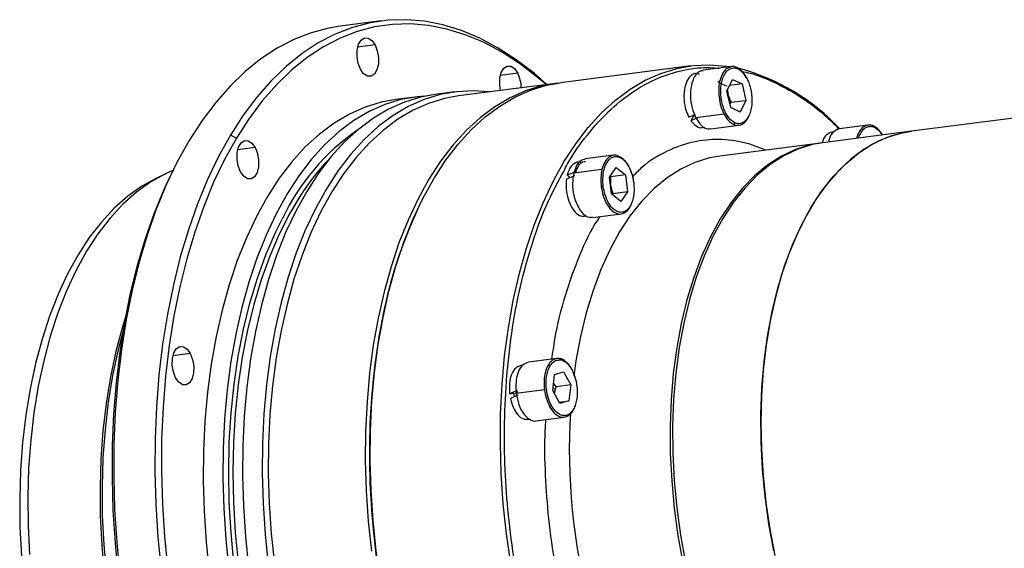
# Model space of a CAD drawing. Header units: millimetres. Extents: x -16 to 1014, y 0 to 717.
# Tile 10 of 15: x 745 to 851, y 238 to 295. Entities that reach past the tile are written whole.
import ezdxf

# ---------------------------------------------------------------- set-up
doc = ezdxf.new("R2010")
doc.units = ezdxf.units.MM
doc.header["$LTSCALE"] = 2.5
doc.layers.get('0').update_dxf_attribs({"lineweight": 35})
doc.layers.add('标注线', color=7, linetype='Continuous')

# ---------------------------------------------------------------- blocks, each defined once
blk = doc.blocks.new('140L22222222222')
at = {"linetype": 'Continuous', "lineweight": 25}
for p, q in [((46.24, 98.58), (39.26, 97.68)), ((45.18, 94.51), (42.24, 94.13)), ((98.6, 90.97), (76.57, 88.12)), ((105.48, 90.85), (100.69, 90.23)), ((105.48, 90.82), (105.24, 90.73)), ((106.52, 90.62), (106.39, 90.67)), ((69.33, 89.75), (66.39, 89.37)), ((99.82, 89.71), (99.42, 89.66)), ((104.73, 86.69), (105.68, 88.69)), ((105.68, 88.69), (107.28, 87.92)), ((75.74, 88.02), (59.33, 85.9)), ((105.37, 83.91), (104.73, 86.69)), ((107.28, 87.91), (105.18, 87.64)), ((107.28, 87.91), (107.92, 85.13)), ((51.96, 85.7), (48.63, 85.27)), ((58.61, 86.56), (55.28, 86.13)), ((105.42, 84.81), (107.92, 85.13)), ((107.92, 85.13), (106.96, 83.13)), ((178.68, 85.42), (135.94, 79.91)), ((105.23, 84.51), (105.42, 84.81)), ((106.96, 83.13), (105.37, 83.91)), ((98.26, 82.3), (99.42, 82.82)), ((99.21, 82.68), (98.62, 81.7)), ((99.76, 82.17), (98.62, 81.7)), ((99.13, 82.56), (99.08, 82.62)), ((104.25, 82.78), (99.47, 82.16)), ((100.59, 80.53), (101, 80.59)), ((101.98, 80.31), (106.76, 80.93)), ((128.56, 80.96), (123.78, 80.34)), ((21.73, 78.74), (20.73, 79.27)), ((135.94, 79.91), (120.98, 77.97)), ((122.79, 79.81), (122.5, 79.77)), ((24.9, 77.14), (21.96, 76.76)), ((120.56, 77.92), (103.52, 75.72)), ((85.54, 75.85), (80.75, 75.23)), ((83.59, 73.47), (78.82, 72.85)), ((79.88, 74.71), (79.47, 74.66)), ((84.84, 72.16), (86, 73.77)), ((86, 73.77), (87.54, 72.53)), ((9.77, 72.73), (8.23, 72)), ((10.49, 72.22), (10.18, 71.57)), ((78.96, 72.37), (77.57, 71.81)), ((77.71, 72.54), (79.14, 73.06)), ((77.71, 72.54), (78.19, 72.06)), ((85.22, 69.3), (84.84, 72.16)), ((87.54, 72.53), (85.05, 72.21)), ((87.54, 72.53), (87.92, 69.67)), ((86.75, 68.05), (85.22, 69.3)), ((87.92, 69.67), (85.43, 69.35)), ((87.92, 69.67), (86.75, 68.05)), ((52.39, 66.72), (52.19, 66.31)), ((80.65, 65.54), (81.05, 65.59)), ((82.03, 65.31), (86.82, 65.93)), ((13.91, 42.3), (10.97, 41.92)), ((70.15, 40.31), (69.87, 40.28)), ((75.93, 41.46), (71.14, 40.85)), ((75.25, 36.07), (75.57, 38.75)), ((75.57, 38.75), (77.09, 39.21)), ((77.09, 39.21), (78.29, 36.99)), ((75.39, 37.24), (75.8, 36.67)), ((75.8, 36.67), (75.7, 36.38)), ((78.29, 36.99), (75.8, 36.67)), ((78.29, 36.99), (77.97, 34.31)), ((67.95, 35.5), (69.24, 36.1)), ((67.95, 35.5), (68.67, 35.59)), ((69.34, 35.28), (68.09, 34.68)), ((68.76, 35.01), (68.66, 35.61)), ((69.08, 35.56), (68.83, 35.53)), ((73.85, 36.18), (69.07, 35.57)), ((69.07, 35.73), (69.39, 35.87)), ((76.45, 33.85), (75.25, 36.07)), ((75.27, 36.32), (75.7, 36.38)), ((75.7, 36.38), (75.52, 35.56)), ((76.32, 34.1), (77.97, 34.31)), ((77.97, 34.31), (76.45, 33.85)), ((71.04, 31.15), (71.32, 31.19)), ((72.42, 30.93), (77.21, 31.55))]:
    blk.add_line(p, q, dxfattribs=at)
at = {"linetype": 'Continuous', "lineweight": 25, "flags": 128}
for points in [[(74.28, 87.83), (72.11, 89.72), (69.09, 92.02), (66.02, 93.99), (62.93, 95.64), (59.81, 96.94), (56.68, 97.91), (53.56, 98.52), (50.45, 98.79), (47.38, 98.7), (44.34, 98.26), (41.36, 97.48), (38.44, 96.34), (35.59, 94.87), (32.84, 93.06), (30.18, 90.92), (27.63, 88.46), (25.2, 85.7), (22.9, 82.63), (20.73, 79.27)], [(39.26, 97.68), (37.36, 97.36), (34.37, 96.57), (31.45, 95.44), (28.61, 93.97), (25.86, 92.16), (23.2, 90.02), (20.65, 87.56), (18.22, 84.79), (15.91, 81.73), (13.75, 78.37), (11.73, 74.74), (9.87, 70.85), (8.16, 66.72), (6.62, 62.36), (5.26, 57.78), (4.08, 53.02), (3.08, 48.08), (2.27, 42.98), (1.65, 37.75), (1.22, 32.41), (0.99, 26.98), (0.96, 21.47), (1.12, 15.91), (1.48, 10.33), (2.03, 4.74)], [(74.14, 87.81), (72.64, 89.09), (69.65, 91.37), (66.61, 93.33), (63.54, 94.96), (60.45, 96.25), (57.36, 97.21), (54.26, 97.81), (51.18, 98.08), (48.13, 97.99), (45.12, 97.56), (42.17, 96.78), (39.27, 95.66), (36.46, 94.2), (33.72, 92.4), (31.09, 90.28), (28.56, 87.85), (26.15, 85.1), (23.87, 82.06), (21.73, 78.74)], [(42.72, 90.41), (42.33, 91.4), (42.14, 92.53), (42.16, 93.65), (42.4, 94.62), (42.82, 95.33), (43.39, 95.7), (44.02, 95.67), (44.64, 95.26), (45.18, 94.51)], [(45.18, 94.51), (45.57, 93.51), (45.77, 92.38), (45.75, 91.26), (45.51, 90.29), (45.08, 89.58), (44.52, 89.21), (43.89, 89.24), (43.26, 89.65), (42.72, 90.41)], [(66.43, 86.82), (66.28, 87.78), (66.3, 88.89), (66.54, 89.87), (66.97, 90.58), (67.53, 90.95), (68.16, 90.92), (68.79, 90.51), (69.33, 89.75)], [(75.81, 72.37), (77.15, 74.73), (79.14, 77.79), (81.26, 80.56), (83.5, 83.03), (85.86, 85.19), (88.33, 87.02), (90.89, 88.53), (93.52, 89.7), (96.23, 90.53), (99, 91.01), (101.8, 91.15), (104.64, 90.94), (105.35, 90.83)], [(64.47, 86.56), (61.84, 86.75), (59.01, 86.61), (56.22, 86.12), (53.48, 85.29), (50.82, 84.1), (48.23, 82.58), (45.74, 80.72), (43.36, 78.54), (41.09, 76.05), (38.95, 73.25), (36.95, 70.17), (35.09, 66.81), (33.39, 63.19), (31.85, 59.32), (30.48, 55.24), (29.28, 50.95), (28.27, 46.47), (27.45, 41.83), (26.81, 37.04), (26.37, 32.13), (26.13, 27.13), (26.08, 22.05), (26.23, 16.93), (26.58, 11.77), (27.12, 6.61)], [(76.19, 88.07), (76.14, 88.07), (73.38, 87.58), (70.67, 86.75), (68.03, 85.58), (65.47, 84.07), (63.01, 82.24), (60.64, 80.08), (58.4, 77.61), (56.28, 74.84), (54.29, 71.79), (52.46, 68.46), (50.77, 64.87), (49.24, 61.05), (47.89, 57), (46.71, 52.75), (45.71, 48.32), (44.89, 43.72), (44.26, 38.98), (43.83, 34.13), (43.59, 29.17), (43.54, 24.15), (43.69, 19.07), (44.03, 13.96), (44.56, 8.86)], [(55.13, 71.89), (57.11, 74.95), (59.23, 77.72), (61.48, 80.18), (63.84, 82.34), (66.3, 84.18), (68.86, 85.69), (71.5, 86.86), (74.21, 87.69), (76.57, 88.12)], [(48.63, 85.27), (46.24, 84.84), (43.51, 84), (40.84, 82.81), (38.26, 81.29), (35.77, 79.44), (33.39, 77.26), (31.12, 74.76), (28.98, 71.97), (26.97, 68.88), (25.11, 65.52), (23.41, 61.9), (21.87, 58.04), (20.5, 53.95), (19.31, 49.66), (18.3, 45.18), (17.47, 40.54), (16.84, 35.75), (16.4, 30.85), (16.16, 25.84), (16.11, 20.77), (16.26, 15.64), (16.6, 10.48), (17.14, 5.33)], [(53.63, 85.86), (52.36, 85.75), (49.57, 85.26), (46.83, 84.43), (44.17, 83.24), (41.58, 81.72), (39.09, 79.87), (36.71, 77.69), (34.44, 75.19), (32.3, 72.4), (30.3, 69.31), (28.44, 65.95), (26.74, 62.33), (25.2, 58.47), (23.83, 54.38), (22.63, 50.09), (21.62, 45.61), (20.8, 40.97), (20.17, 36.18), (19.73, 31.28), (19.48, 26.27), (19.43, 21.2), (19.58, 16.07), (19.93, 10.91), (20.47, 5.75)], [(55.28, 86.13), (52.89, 85.69), (50.16, 84.86), (47.49, 83.67), (44.91, 82.15), (42.42, 80.29), (40.03, 78.11), (37.77, 75.62), (35.63, 72.82), (33.62, 69.74), (31.76, 66.38), (30.06, 62.76), (28.52, 58.9), (27.15, 54.81), (25.96, 50.52), (24.95, 46.04), (24.12, 41.4), (23.49, 36.61), (23.05, 31.71), (22.81, 26.7), (22.76, 21.62), (22.91, 16.5), (23.25, 11.34), (23.79, 6.18)], [(59.33, 85.9), (56.96, 85.46), (54.25, 84.63), (51.61, 83.46), (49.06, 81.96), (46.59, 80.12), (44.23, 77.96), (41.98, 75.49), (39.86, 72.72), (37.88, 69.67), (36.04, 66.34), (34.35, 62.75), (32.83, 58.93), (31.47, 54.88), (30.29, 50.63), (29.29, 46.2), (28.47, 41.6), (27.85, 36.87), (27.41, 32.01), (27.17, 27.05), (27.12, 22.03), (27.27, 16.95), (27.61, 11.85), (28.15, 6.74)], [(20.73, 79.27), (18.71, 75.64), (16.85, 71.75), (15.14, 67.62), (13.61, 63.26), (12.24, 58.68), (11.06, 53.92), (10.06, 48.98), (9.25, 43.88), (8.63, 38.66), (8.21, 33.31), (7.98, 27.88), (7.94, 22.37), (8.1, 16.81), (8.46, 11.23), (9.01, 5.64)], [(21.73, 78.74), (19.73, 75.14), (17.88, 71.28), (16.19, 67.19), (14.67, 62.87), (13.32, 58.33), (12.14, 53.61), (11.15, 48.71), (10.35, 43.67), (9.74, 38.48), (9.31, 33.19), (9.08, 27.8), (9.05, 22.34), (9.21, 16.84), (9.57, 11.3), (10.11, 5.76)], [(22.44, 73.04), (22.05, 74.04), (21.85, 75.16), (21.87, 76.28), (22.11, 77.25), (22.54, 77.97), (23.1, 78.33), (23.73, 78.31), (24.36, 77.89), (24.9, 77.14)], [(135.94, 79.91), (135, 79.76), (132.57, 79.13), (130.21, 78.17), (127.93, 76.86), (125.74, 75.23), (123.66, 73.28), (121.69, 71.01), (119.85, 68.46), (118.15, 65.62), (116.6, 62.52), (115.21, 59.17), (113.98, 55.6), (112.93, 51.83), (112.06, 47.87), (111.38, 43.75), (110.88, 39.5), (110.58, 35.14), (110.47, 30.7), (110.56, 26.19), (110.84, 21.66), (111.31, 17.12), (111.97, 12.61), (112.82, 8.14)], [(112.66, 8.91), (111.83, 13.49), (111.19, 18.12), (110.75, 22.77), (110.52, 27.4), (110.48, 31.99), (110.65, 36.52), (111.03, 40.95), (111.6, 45.25), (112.37, 49.41), (113.34, 53.38), (114.49, 57.16), (115.82, 60.72), (117.32, 64.03), (118.98, 67.07), (120.79, 69.83), (122.75, 72.29), (124.83, 74.43), (127.03, 76.24), (129.33, 77.71), (131.72, 78.83), (134.18, 79.59), (135.94, 79.91)], [(24.9, 77.14), (25.29, 76.14), (25.49, 75.01), (25.46, 73.9), (25.22, 72.92), (24.8, 72.21), (24.23, 71.84), (23.6, 71.87), (22.98, 72.29), (22.44, 73.04)], [(120.77, 77.95), (118.8, 77.6), (116.34, 76.84), (113.95, 75.72), (111.65, 74.25), (109.45, 72.44), (107.37, 70.3), (105.42, 67.85), (103.6, 65.09), (101.94, 62.04), (100.44, 58.73), (99.11, 55.18), (97.96, 51.4), (97, 47.42), (96.23, 43.27), (95.65, 38.96), (95.28, 34.53), (95.11, 30.01), (95.14, 25.41), (95.38, 20.78), (95.81, 16.14), (96.45, 11.51), (97.29, 6.93)], [(120.98, 77.97), (119.22, 77.66), (116.75, 76.89), (114.37, 75.78), (112.07, 74.31), (109.87, 72.5), (107.79, 70.36), (105.83, 67.9), (104.02, 65.14), (102.36, 62.1), (100.86, 58.79), (99.53, 55.23), (98.38, 51.45), (97.41, 47.47), (96.64, 43.32), (96.07, 39.01), (95.69, 34.59), (95.52, 30.06), (95.55, 25.47), (95.79, 20.84), (96.23, 16.19), (96.87, 11.56), (97.7, 6.98)], [(103.52, 75.72), (101.76, 75.4), (99.3, 74.64), (96.91, 73.52), (94.61, 72.05), (92.42, 70.24), (90.33, 68.1), (88.38, 65.65), (86.57, 62.89), (84.9, 59.84), (83.4, 56.53), (82.07, 52.98), (80.92, 49.2), (79.96, 45.22), (79.19, 41.07), (78.82, 38.49)], [(8.23, 72), (8.19, 71.98), (5.71, 70.61), (3.33, 68.91), (1.05, 66.89), (-1.12, 64.55), (-3.16, 61.92), (-5.07, 58.99), (-6.83, 55.79), (-8.44, 52.34), (-9.89, 48.64), (-11.16, 44.73), (-12.26, 40.61), (-13.18, 36.32), (-13.91, 31.87), (-14.44, 27.28), (-14.79, 22.58), (-14.94, 17.79), (-14.9, 12.94), (-14.66, 8.06)], [(10.99, 73.26), (9.73, 72.71), (7.24, 71.33), (4.83, 69.62), (2.53, 67.58), (0.35, 65.23), (-1.71, 62.57), (-3.63, 59.62), (-5.41, 56.4), (-7.03, 52.92), (-8.48, 49.19), (-9.77, 45.25), (-10.87, 41.1), (-11.8, 36.77), (-12.53, 32.29), (-13.08, 27.66), (-13.43, 22.93), (-13.58, 18.1), (-13.53, 13.22), (-13.29, 8.29)], [(58.19, -33.27), (56.14, -29.18), (54.22, -24.88), (52.45, -20.41), (50.85, -15.78), (49.4, -11.02), (48.13, -6.13), (47.03, -1.16), (46.12, 3.88), (45.4, 8.96), (44.86, 14.07), (44.52, 19.18), (44.37, 24.25), (44.42, 29.28), (44.66, 34.23), (45.09, 39.09), (45.72, 43.83), (46.54, 48.43), (47.54, 52.86), (48.72, 57.11), (50.08, 61.16), (51.6, 64.98), (53.29, 68.56), (55.13, 71.89)], [(80.22, -30.43), (78.16, -26.34), (76.25, -22.04), (74.48, -17.57), (72.87, -12.94), (71.43, -8.17), (70.15, -3.29), (69.06, 1.68), (68.15, 6.72), (67.42, 11.81), (66.89, 16.91), (66.54, 22.02), (66.4, 27.1), (66.44, 32.12), (66.68, 37.08), (67.12, 41.93), (67.75, 46.67), (68.56, 51.27), (69.56, 55.7), (70.75, 59.95), (72.1, 64), (73.63, 67.82), (75.31, 71.41), (75.81, 72.37)], [(1.8, 4.69), (1.25, 10.23), (0.9, 15.76), (0.74, 21.27), (0.77, 26.73), (1, 32.12), (1.42, 37.41), (2.04, 42.59), (2.84, 47.64), (3.83, 52.54), (5, 57.26), (6.35, 61.79), (7.88, 66.12), (9.57, 70.21), (10.18, 71.57)], [(32.84, 69.44), (32.64, 69.14), (30.72, 65.95), (28.96, 62.48), (27.36, 58.76), (25.93, 54.8), (24.67, 50.63), (23.6, 46.26), (22.71, 41.71), (22.02, 37.01), (21.52, 32.19), (21.22, 27.25), (21.12, 22.24), (21.22, 17.17), (21.52, 12.06), (22.01, 6.95)], [(34.06, -35.79), (31.99, -31.66), (30.07, -27.32), (28.29, -22.81), (26.69, -18.13), (25.25, -13.31), (23.99, -8.38), (22.91, -3.35), (22.02, 1.74), (21.32, 6.87), (20.83, 12.02), (20.53, 17.16), (20.43, 22.27), (20.53, 27.32), (20.83, 32.28), (21.33, 37.14), (22.03, 41.87), (22.92, 46.45), (24, 50.84), (25.27, 55.05), (26.71, 59.03), (28.32, 62.78), (29.45, 65.07)], [(52.34, 66.62), (52.18, 66.28), (50.55, 62.5), (49.1, 58.49), (47.83, 54.26), (46.74, 49.82), (45.84, 45.22), (45.14, 40.45), (44.63, 35.56), (44.33, 30.55), (44.23, 25.47), (44.33, 20.32), (44.63, 15.14), (45.13, 9.95), (45.83, 4.78), (46.72, -0.34), (47.81, -5.4), (49.08, -10.37), (50.53, -15.23), (52.15, -19.94), (53.94, -24.49), (55.88, -28.86), (57.96, -33.02)], [(52.19, 66.31), (51.34, 64.42), (49.81, 60.52), (48.44, 56.4), (47.26, 52.06), (46.27, 47.54), (45.47, 42.85), (44.86, 38.02), (44.46, 33.07), (44.25, 28.02), (44.25, 22.9), (44.45, 17.73), (44.85, 12.55), (45.46, 7.37)], [(3.04, 48.7), (2.46, 46.83), (1.35, 42.68), (0.43, 38.35), (-0.31, 33.86), (-0.85, 29.24), (-1.2, 24.51), (-1.35, 19.68), (-1.31, 14.79), (-1.07, 9.87), (-0.63, 4.93), (0, 0), (0.82, -4.89), (1.83, -9.72), (3.02, -14.47), (4.38, -19.1), (5.91, -23.6), (7.6, -27.94), (9.44, -32.11), (11.43, -36.07)], [(2.63, 46.43), (1.72, 42.96), (0.79, 38.6), (0.05, 34.09), (-0.5, 29.44), (-0.85, 24.68), (-1, 19.83), (-0.96, 14.91), (-0.71, 9.96), (-0.27, 4.99), (0.36, 0.03), (1.19, -4.89), (2.2, -9.74), (3.39, -14.52), (4.77, -19.18), (6.31, -23.7), (8.01, -28.07), (9.86, -32.26), (11.86, -36.24)], [(11.45, 38.2), (11.06, 39.2), (10.86, 40.33), (10.89, 41.45), (11.13, 42.42), (11.55, 43.13), (12.11, 43.5), (12.75, 43.47), (13.37, 43.06), (13.91, 42.3)], [(13.91, 42.3), (14.3, 41.3), (14.5, 40.18), (14.48, 39.06), (14.24, 38.09), (13.81, 37.37), (13.25, 37.01), (12.62, 37.04), (11.99, 37.45), (11.45, 38.2)]]:
    blk.add_lwpolyline(points, dxfattribs=at)
at = {"linetype": 'Continuous', "lineweight": 25}
for centre, radius, start, end in [((97.31, 55.36), 36.44, 43.294, 74.8927), ((64.25, 87.2), 5.68, 0.6883, 26.6983), ((64.39, 48.4), 38.71, 124.867, 154.5012), ((66.65, 47.36), 40.39, 136.0454, 146.8445), ((185.07, 26.22), 107.01, 176.7335, 194.3774)]:
    blk.add_arc(centre, radius, start, end, dxfattribs=at)
for points, knots in [([(77.11, 73.13), (77.33, 73.55), (78.5, 75.87), (81.03, 79.3), (84.62, 83.37), (88.5, 86.51), (92.53, 88.8), (96.63, 90.18), (100.27, 90.79), (102.54, 90.64), (103.44, 90.58)], [0, 0, 0, 0, 0.034631, 0.186455, 0.337335, 0.486364, 0.632698, 0.775587, 0.911954, 1, 1, 1, 1]), ([(100.71, 90.13), (100.51, 90.12), (99.96, 90.1), (99.22, 89.23), (98.64, 87.73), (98.49, 85.83), (98.75, 83.83), (99.23, 82.72), (99.47, 82.16)], [0, 0, 0, 0, 0.097581, 0.278065, 0.458549, 0.639032, 0.819516, 1, 1, 1, 1]), ([(105.24, 90.73), (105.06, 90.69), (104.61, 90.57), (104.27, 90.08), (104.06, 89.78)], [0, 0, 0, 0, 0.377489, 1, 1, 1, 1]), ([(104.37, 89.57), (104.43, 89.68), (104.6, 90), (105.09, 90.44), (105.8, 90.74), (106.37, 90.54), (106.62, 90.46)], [0, 0, 0, 0, 0.103053, 0.32399, 0.701529, 1, 1, 1, 1]), ([(106.39, 90.67), (106.28, 90.73), (105.93, 90.9), (105.5, 90.91), (105.24, 90.78), (105.2, 90.76)], [0, 0, 0, 0, 0.276923, 0.902269, 1, 1, 1, 1]), ([(106.62, 90.46), (106.87, 90.3), (107.42, 89.94), (108.06, 89), (108.52, 87.93), (108.8, 86.91), (108.97, 85.77), (108.97, 84.62), (108.82, 83.54), (108.52, 82.63), (108.13, 81.94), (107.56, 81.37), (106.84, 81.09), (106.27, 81.28), (106.02, 81.37)], [0, 0, 0, 0, 0.090318, 0.204563, 0.27142, 0.343936, 0.420786, 0.5, 0.579214, 0.656064, 0.72858, 0.795437, 0.909682, 1, 1, 1, 1]), ([(106.62, 90.46), (106.62, 90.49), (106.62, 90.53), (106.6, 90.59), (106.57, 90.62), (106.54, 90.65), (106.49, 90.67), (106.45, 90.67), (106.43, 90.67)], [0, 0, 0, 0, 0.239457, 0.368361, 0.5, 0.631639, 0.760543, 1, 1, 1, 1]), ([(107.26, 90.02), (107.73, 89.93), (109.43, 89.61), (112.68, 88.32), (116.87, 86.05), (120.67, 83.29), (122.87, 81.14), (123.72, 80.31)], [0, 0, 0, 0, 0.082713, 0.30477, 0.578832, 0.836578, 1, 1, 1, 1]), ([(100.11, 89.51), (100.04, 89.56), (99.63, 89.81), (98.89, 89.58), (98.07, 88.79), (97.54, 87.4), (97.39, 85.68), (97.61, 83.84), (98.04, 82.81), (98.26, 82.3)], [0, 0, 0, 0, 0.037589, 0.197991, 0.358393, 0.518794, 0.679196, 0.839598, 1, 1, 1, 1]), ([(106.02, 81.37), (105.78, 81.52), (105.22, 81.88), (104.58, 82.83), (104.12, 83.9), (103.84, 84.92), (103.68, 86.05), (103.67, 87.21), (103.83, 88.28), (104.07, 89.09), (104.29, 89.45), (104.37, 89.57)], [0, 0, 0, 0, 0.129508, 0.293324, 0.38919, 0.493172, 0.603367, 0.716953, 0.830539, 0.940734, 1, 1, 1, 1]), ([(104.83, 86.91), (104.86, 86.62), (104.92, 85.89), (105.24, 85.21), (105.42, 84.81)], [0, 0, 0, 0, 0.412104, 1, 1, 1, 1]), ([(98.62, 81.7), (98.91, 81.37), (99.48, 80.73), (100.2, 80.41), (100.54, 80.56), (100.59, 80.58)], [0, 0, 0, 0, 0.464194, 0.928387, 1, 1, 1, 1]), ([(99.47, 82.16), (99.77, 81.71), (100.36, 80.8), (101.3, 80.23), (101.8, 80.36), (101.96, 80.4)], [0, 0, 0, 0, 0.406614, 0.813228, 1, 1, 1, 1]), ([(105.8, 81.1), (106.09, 81), (106.68, 80.81), (107.5, 81.17), (108.06, 81.69), (108.26, 82.19), (108.3, 82.29)], [0, 0, 0, 0, 0.306462, 0.612923, 0.919385, 1, 1, 1, 1]), ([(105.8, 81.1), (105.83, 81.11), (105.87, 81.12), (105.92, 81.15), (105.95, 81.19), (105.98, 81.23), (106.01, 81.29), (106.02, 81.34), (106.02, 81.37)], [0, 0, 0, 0, 0.239457, 0.368361, 0.5, 0.631639, 0.760543, 1, 1, 1, 1]), ([(123.78, 80.34), (123.45, 80.22), (122.77, 79.97), (122.12, 79.06), (121.97, 78.28), (121.93, 78.09)], [0, 0, 0, 0, 0.422856, 0.852135, 1, 1, 1, 1]), ([(128.59, 80.96), (128.31, 80.88), (127.76, 80.72), (127.07, 79.92), (126.79, 79.11), (126.66, 78.71)], [0, 0, 0, 0, 0.337425, 0.674851, 1, 1, 1, 1]), ([(127.04, 78.76), (127.05, 78.78), (127.13, 79.15), (127.42, 79.72), (127.9, 80.34), (128.39, 80.67), (128.7, 80.7), (128.82, 80.71)], [0, 0, 0, 0, 0.021995, 0.302141, 0.582288, 0.854069, 1, 1, 1, 1]), ([(130.18, 80.37), (129.97, 80.53), (129.52, 80.88), (128.96, 80.99), (128.64, 80.97), (128.58, 80.96)], [0, 0, 0, 0, 0.413519, 0.880659, 1, 1, 1, 1]), ([(128.82, 80.71), (128.9, 80.73), (129.16, 80.78), (129.75, 80.59), (130.44, 80.13), (130.84, 79.5), (130.98, 79.27)], [0, 0, 0, 0, 0.112647, 0.353623, 0.765405, 1, 1, 1, 1]), ([(130.7, 79.78), (130.57, 79.98), (130.4, 80.22), (130.21, 80.35), (130.18, 80.37)], [0, 0, 0, 0, 0.842784, 1, 1, 1, 1]), ([(111.3, 76.73), (110.1, 77.19), (107.46, 78.2), (103.33, 78.67), (98.94, 78.27), (94.56, 76.67), (91.12, 74.67), (89.31, 72.8), (88.78, 72.26)], [0, 0, 0, 0, 0.151452, 0.331614, 0.520082, 0.715766, 0.917236, 1, 1, 1, 1]), ([(122.5, 79.76), (122.2, 79.66), (121.59, 79.45), (121.02, 78.69), (120.89, 78.06), (120.86, 77.95)], [0, 0, 0, 0, 0.442366, 0.901664, 1, 1, 1, 1]), ([(131.05, 79.27), (131.01, 79.37), (130.91, 79.57), (130.78, 79.71), (130.7, 79.78)], [0, 0, 0, 0, 0.452955, 1, 1, 1, 1]), ([(80.76, 75.14), (80.61, 75.14), (80.1, 75.14), (79.34, 74.38), (78.99, 73.36), (78.82, 72.85)], [0, 0, 0, 0, 0.176564, 0.588282, 1, 1, 1, 1]), ([(83.81, 70.57), (83.77, 71.01), (83.69, 72.03), (83.87, 73.3), (84.22, 74.28), (84.62, 74.95), (85.14, 75.44), (85.76, 75.67), (86.41, 75.61), (87.04, 75.28), (87.6, 74.74), (88.18, 73.88), (88.69, 72.71), (88.87, 71.71), (88.95, 71.26)], [0, 0, 0, 0, 0.090318, 0.204563, 0.27142, 0.343936, 0.420786, 0.5, 0.579214, 0.656064, 0.72858, 0.795437, 0.909682, 1, 1, 1, 1]), ([(88.97, 71.27), (88.95, 71.43), (88.89, 72.01), (88.62, 72.97), (88.15, 74.04), (87.69, 74.73), (87.41, 75.03), (87.34, 75.1)], [0, 0, 0, 0, 0.105826, 0.375841, 0.646412, 0.918175, 1, 1, 1, 1]), ([(80.21, 74.52), (80.16, 74.55), (79.79, 74.81), (79.07, 74.63), (78.21, 73.95), (77.87, 73.01), (77.71, 72.54)], [0, 0, 0, 0, 0.045261, 0.363507, 0.681754, 1, 1, 1, 1]), ([(79.14, 73.06), (79.33, 73.47), (79.7, 74.29), (80.34, 74.83), (80.74, 74.78), (80.81, 74.78)], [0, 0, 0, 0, 0.449484, 0.898968, 1, 1, 1, 1]), ([(80.65, -29.74), (79.96, -28.39), (78.47, -25.47), (76.34, -20.56), (74.21, -14.93), (72.21, -8.63), (70.41, -1.66), (68.89, 5.96), (67.81, 13.82), (67.17, 21.77), (67.01, 29.69), (67.34, 37.77), (68.23, 45.86), (69.71, 53.78), (71.8, 61.31), (74.25, 67.89), (76.23, 71.51), (77.11, 73.13)], [0, 0, 0, 0, 0.044511, 0.096157, 0.151574, 0.210968, 0.274506, 0.3423, 0.414386, 0.480942, 0.550615, 0.623203, 0.698413, 0.77586, 0.855073, 0.935511, 1, 1, 1, 1]), ([(77.57, 71.81), (77.53, 71.26), (77.46, 70.16), (77.8, 68.44), (78.43, 66.96), (79.28, 65.94), (80.07, 65.46), (80.51, 65.58), (80.64, 65.61)], [0, 0, 0, 0, 0.183927, 0.367854, 0.551782, 0.735709, 0.919636, 1, 1, 1, 1]), ([(78.82, 72.85), (78.72, 72.26), (78.52, 71.07), (78.77, 69.06), (79.39, 67.25), (80.32, 65.93), (81.27, 65.26), (81.82, 65.37), (82.02, 65.41)], [0, 0, 0, 0, 0.179496, 0.358992, 0.538488, 0.717984, 0.89748, 1, 1, 1, 1]), ([(83.47, 70.52), (83.5, 70.52), (83.54, 70.53), (83.6, 70.54), (83.66, 70.55), (83.7, 70.55), (83.76, 70.56), (83.79, 70.56), (83.81, 70.57)], [0, 0, 0, 0, 0.239457, 0.368361, 0.5, 0.631639, 0.760543, 1, 1, 1, 1]), ([(83.47, 70.52), (83.56, 70), (83.75, 68.97), (84.34, 67.62), (85.1, 66.58), (85.96, 65.98), (86.85, 65.84), (87.65, 66.24), (88.19, 66.79), (88.36, 67.27), (88.39, 67.35)], [0, 0, 0, 0, 0.138883, 0.277766, 0.416649, 0.555532, 0.694415, 0.833298, 0.972181, 1, 1, 1, 1]), ([(88.95, 71.26), (88.99, 70.81), (89.07, 69.8), (88.88, 68.53), (88.54, 67.55), (88.14, 66.87), (87.62, 66.39), (87, 66.16), (86.35, 66.22), (85.72, 66.55), (85.16, 67.09), (84.58, 67.95), (84.07, 69.12), (83.89, 70.12), (83.81, 70.57)], [0, 0, 0, 0, 0.090318, 0.204563, 0.27142, 0.343936, 0.420786, 0.5, 0.579214, 0.656064, 0.72858, 0.795437, 0.909682, 1, 1, 1, 1]), ([(83.24, 65.47), (83.1, 65.28), (81.77, 63.43), (79.73, 58.99), (77.28, 52.24), (75.74, 46.27), (75.22, 42.48), (75.07, 41.35)], [0, 0, 0, 0, 0.03275, 0.319416, 0.603201, 0.881393, 1, 1, 1, 1]), ([(69.87, 40.27), (69.56, 40.17), (68.94, 39.97), (68.25, 38.85), (67.86, 37.3), (67.92, 36.1), (67.95, 35.5)], [0, 0, 0, 0, 0.243024, 0.495349, 0.747675, 1, 1, 1, 1]), ([(71.15, 40.84), (70.8, 40.73), (70.12, 40.49), (69.37, 39.25), (68.95, 37.53), (69.03, 36.22), (69.07, 35.57)], [0, 0, 0, 0, 0.247184, 0.498122, 0.749061, 1, 1, 1, 1]), ([(75.02, 33.54), (74.85, 33.91), (74.46, 34.75), (74.18, 36.1), (74.11, 37.36), (74.18, 38.39), (74.4, 39.38), (74.77, 40.23), (75.26, 40.84), (75.75, 41.18), (76.07, 41.2), (76.18, 41.21)], [0, 0, 0, 0, 0.129521, 0.293353, 0.389229, 0.493221, 0.603426, 0.717023, 0.830621, 0.940826, 1, 1, 1, 1]), ([(77.54, 40.87), (77.33, 41.04), (76.89, 41.38), (76.33, 41.5), (76.01, 41.47), (75.94, 41.47)], [0, 0, 0, 0, 0.413519, 0.880659, 1, 1, 1, 1]), ([(76.18, 41.21), (76.26, 41.23), (76.52, 41.29), (77.12, 41.1), (77.86, 40.57), (78.32, 39.84), (78.52, 39.52)], [0, 0, 0, 0, 0.103256, 0.324144, 0.701597, 1, 1, 1, 1]), ([(78.07, 40.29), (77.93, 40.49), (77.77, 40.73), (77.57, 40.85), (77.54, 40.87)], [0, 0, 0, 0, 0.842784, 1, 1, 1, 1]), ([(78.52, 39.59), (78.44, 39.75), (78.31, 40.02), (78.14, 40.21), (78.07, 40.29)], [0, 0, 0, 0, 0.58999, 1, 1, 1, 1]), ([(78.52, 39.52), (78.69, 39.15), (79.09, 38.31), (79.36, 36.96), (79.43, 35.71), (79.36, 34.67), (79.14, 33.68), (78.77, 32.84), (78.28, 32.21), (77.71, 31.86), (77.13, 31.77), (76.43, 31.95), (75.68, 32.49), (75.22, 33.22), (75.02, 33.54)], [0, 0, 0, 0, 0.090318, 0.204563, 0.27142, 0.343936, 0.420786, 0.5, 0.579214, 0.656064, 0.72858, 0.795437, 0.909682, 1, 1, 1, 1]), ([(69.07, 35.57), (69.2, 34.92), (69.44, 33.64), (70.28, 32.04), (71.3, 31.12), (72.08, 30.76), (72.42, 30.93), (72.42, 30.93)], [0, 0, 0, 0, 0.249068, 0.498136, 0.747205, 0.996273, 1, 1, 1, 1]), ([(68.09, 34.68), (68.24, 34.14), (68.55, 33.06), (69.35, 31.86), (70.23, 31.16), (70.79, 31.19), (71.04, 31.21)], [0, 0, 0, 0, 0.263337, 0.526673, 0.79001, 1, 1, 1, 1]), ([(74.72, 33.36), (74.75, 33.37), (74.79, 33.37), (74.85, 33.4), (74.9, 33.43), (74.94, 33.45), (74.98, 33.49), (75.01, 33.52), (75.02, 33.54)], [0, 0, 0, 0, 0.239457, 0.368361, 0.5, 0.631639, 0.760543, 1, 1, 1, 1]), ([(74.72, 33.36), (74.96, 32.99), (75.43, 32.24), (76.3, 31.62), (77.19, 31.45), (77.99, 31.82), (78.53, 32.33), (78.7, 32.78), (78.72, 32.84)], [0, 0, 0, 0, 0.194383, 0.388766, 0.583149, 0.777531, 0.971914, 1, 1, 1, 1]), ([(74.05, 31.14), (74.01, 30.53), (73.79, 27.47), (73.93, 21.84), (74.48, 14.19), (75.52, 6.77), (76.62, 1.94), (77.13, -0.3)], [0, 0, 0, 0, 0.059623, 0.301277, 0.530789, 0.782424, 1, 1, 1, 1])]:
    blk.add_open_spline(points, degree=3, knots=knots, dxfattribs=at)
for points in [[(107.98, 88.99), (107.74, 89.37), (107.28, 90.13), (106.71, 90.49), (106.43, 90.67)], [(103.19, 88.37), (103.36, 88.23), (103.71, 87.95), (104.42, 87.71), (104.78, 87.59)], [(104.06, 89.78), (103.88, 89.42), (103.53, 88.7), (103.31, 87.23), (103.35, 85.66), (103.66, 84.09), (104.05, 83.22), (104.25, 82.78)], [(104.25, 82.78), (104.48, 82.4), (104.94, 81.64), (105.51, 81.28), (105.8, 81.1)], [(87.23, 75.12), (86.95, 75.35), (86.39, 75.82), (85.5, 75.92), (84.68, 75.55), (84, 74.73), (83.73, 73.89), (83.59, 73.47)], [(83.59, 73.47), (83.51, 73.01), (83.33, 72.08), (83.42, 71.04), (83.47, 70.52)], [(85.05, 72.2), (85.02, 71.72), (84.96, 70.74), (85.27, 69.81), (85.43, 69.35)], [(75.95, 41.47), (75.67, 41.39), (75.12, 41.23), (74.44, 40.4), (73.97, 39.22), (73.74, 37.76), (73.81, 36.71), (73.85, 36.18)], [(73.85, 36.18), (73.94, 35.67), (74.12, 34.64), (74.52, 33.79), (74.72, 33.36)]]:
    blk.add_open_spline(points, degree=3, dxfattribs=at)

msp = doc.modelspace()

# ---------------------------------------------------------------- block references
at = {"layer": '标注线', "xscale": 0.6375, "yscale": 0.6375, "zscale": 0.6375}
msp.add_blockref('140L22222222222', (754.088, 232.255), dxfattribs=at)

doc.saveas('drawing.dxf')
